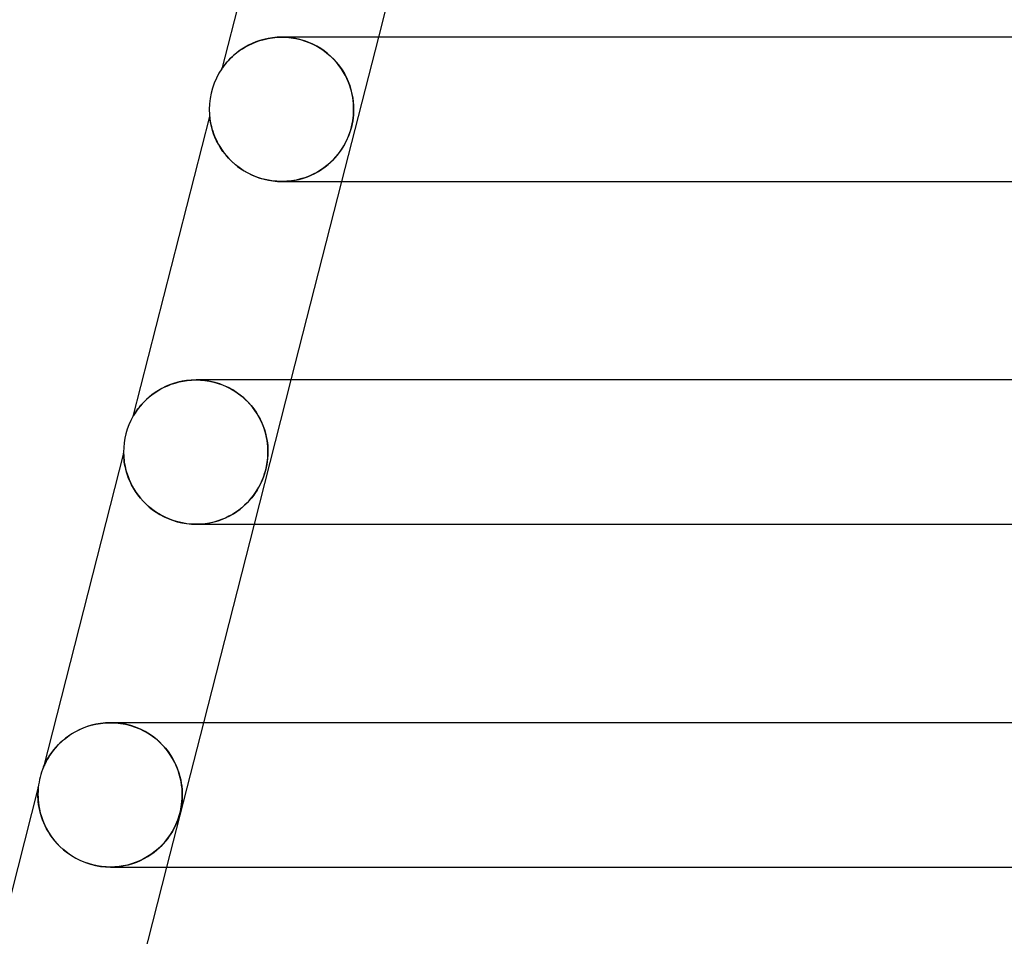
# Model space of a CAD drawing. Header units: millimetres. Extents: x -258 to 258, y -2 to 190.
# Tile 6 of 45: x -191 to -163, y 93 to 118. Entities that reach past the tile are written whole.
import ezdxf

# ---------------------------------------------------------------- set-up
doc = ezdxf.new("R2010")
doc.units = ezdxf.units.MM
doc.layers.add('HIDDEN', color=7, linetype='Continuous')
doc.layers.add('THICK', color=7, linetype='Continuous')

msp = doc.modelspace()

# ---------------------------------------------------------------- linework, layer by layer
at = {"layer": 'HIDDEN'}
for p, q in [((-183.986, 117.938), (-184.1, 117.906)), ((-183.867, 117.964), (-183.986, 117.938)), ((-183.745, 117.984), (-183.867, 117.964)), ((-183.62, 117.996), (-183.745, 117.984)), ((-183.493, 118), (-183.62, 117.996)), ((-183.367, 117.996), (-183.493, 118)), ((-183.493, 118), (-183.365, 117.996)), ((-183.239, 117.984), (-183.367, 117.996)), ((-183.365, 117.996), (-183.234, 117.984)), ((-183.113, 117.964), (-183.239, 117.984)), ((-183.234, 117.984), (-183.103, 117.962)), ((-182.987, 117.936), (-183.113, 117.964)), ((-183.103, 117.962), (-182.971, 117.932)), ((-182.864, 117.9), (-182.987, 117.936)), ((-182.971, 117.932), (-182.84, 117.892)), ((-181.823, 114), (-180.801, 118)), ((-184.594, 117.672), (-184.674, 117.617)), ((-184.507, 117.725), (-184.594, 117.672)), ((-184.414, 117.776), (-184.507, 117.725)), ((-184.314, 117.824), (-184.414, 117.776)), ((-184.209, 117.867), (-184.314, 117.824)), ((-184.1, 117.906), (-184.209, 117.867)), ((-182.744, 117.856), (-182.864, 117.9)), ((-182.84, 117.892), (-182.712, 117.843)), ((-182.628, 117.805), (-182.744, 117.856)), ((-182.712, 117.843), (-182.588, 117.785)), ((-182.517, 117.748), (-182.628, 117.805)), ((-182.588, 117.785), (-182.469, 117.72)), ((-182.412, 117.685), (-182.517, 117.748)), ((-182.469, 117.72), (-182.355, 117.647)), ((-182.313, 117.617), (-182.412, 117.685)), ((-182.355, 117.647), (-182.247, 117.567)), ((-184.931, 117.396), (-184.98, 117.344)), ((-184.876, 117.449), (-184.931, 117.396)), ((-184.815, 117.505), (-184.876, 117.449)), ((-184.748, 117.561), (-184.815, 117.505)), ((-184.674, 117.617), (-184.748, 117.561)), ((-182.219, 117.544), (-182.313, 117.617)), ((-182.247, 117.567), (-182.147, 117.482)), ((-182.132, 117.467), (-182.219, 117.544)), ((-182.147, 117.482), (-182.055, 117.391)), ((-182.05, 117.387), (-182.132, 117.467)), ((-182.055, 117.391), (-181.969, 117.296)), ((-181.975, 117.303), (-182.05, 117.387)), ((-185.149, 117.132), (-185.153, 117.126)), ((-185.136, 117.15), (-185.149, 117.132)), ((-185.116, 117.177), (-185.136, 117.15)), ((-185.09, 117.212), (-185.116, 117.177)), ((-185.06, 117.251), (-185.09, 117.212)), ((-185.023, 117.295), (-185.06, 117.251)), ((-184.98, 117.344), (-185.023, 117.295)), ((-181.906, 117.217), (-181.975, 117.303)), ((-181.969, 117.296), (-181.891, 117.197)), ((-181.842, 117.129), (-181.906, 117.217)), ((-181.891, 117.197), (-181.82, 117.095)), ((-181.785, 117.04), (-181.842, 117.129)), ((-181.82, 117.095), (-181.756, 116.989)), ((-181.734, 116.95), (-181.785, 117.04)), ((-181.756, 116.989), (-181.699, 116.881)), ((-181.688, 116.859), (-181.734, 116.95)), ((-181.699, 116.881), (-181.65, 116.771)), ((-181.649, 116.769), (-181.688, 116.859)), ((-181.65, 116.771), (-181.607, 116.658)), ((-181.614, 116.679), (-181.649, 116.769)), ((-181.585, 116.589), (-181.614, 116.679)), ((-181.607, 116.658), (-181.572, 116.545)), ((-181.56, 116.501), (-181.585, 116.589)), ((-181.572, 116.545), (-181.544, 116.432)), ((-181.54, 116.413), (-181.56, 116.501)), ((-181.544, 116.432), (-181.523, 116.32)), ((-181.524, 116.328), (-181.54, 116.413)), ((-181.512, 116.244), (-181.524, 116.328)), ((-181.523, 116.32), (-181.509, 116.211)), ((-181.504, 116.161), (-181.512, 116.244)), ((-181.509, 116.211), (-181.501, 116.104)), ((-181.499, 116.08), (-181.504, 116.161)), ((-181.501, 116.104), (-181.498, 116)), ((-181.498, 116), (-181.499, 116.08)), ((-185.49, 115.805), (-185.489, 115.795)), ((-185.489, 115.795), (-185.486, 115.768)), ((-185.486, 115.768), (-185.481, 115.727)), ((-181.525, 115.679), (-181.513, 115.761)), ((-181.513, 115.763), (-181.524, 115.68)), ((-181.505, 115.843), (-181.513, 115.763)), ((-181.513, 115.761), (-181.505, 115.842)), ((-181.5, 115.922), (-181.505, 115.843)), ((-181.505, 115.842), (-181.5, 115.921)), ((-181.5, 115.921), (-181.498, 116)), ((-181.498, 116), (-181.5, 115.922)), ((-185.481, 115.727), (-185.473, 115.679)), ((-185.473, 115.679), (-185.465, 115.63)), ((-185.465, 115.63), (-185.454, 115.58)), ((-185.454, 115.58), (-185.441, 115.524)), ((-185.441, 115.524), (-185.425, 115.463)), ((-185.425, 115.463), (-185.405, 115.397)), ((-181.56, 115.509), (-181.584, 115.424)), ((-181.58, 115.434), (-181.559, 115.515)), ((-181.54, 115.595), (-181.56, 115.509)), ((-181.559, 115.515), (-181.54, 115.597)), ((-181.524, 115.68), (-181.54, 115.595)), ((-181.54, 115.597), (-181.525, 115.679)), ((-185.405, 115.397), (-185.381, 115.328)), ((-185.381, 115.328), (-185.353, 115.255)), ((-185.353, 115.255), (-185.32, 115.179)), ((-181.696, 115.133), (-181.662, 115.207)), ((-181.642, 115.257), (-181.675, 115.178)), ((-181.662, 115.207), (-181.632, 115.281)), ((-181.611, 115.339), (-181.642, 115.257)), ((-181.632, 115.281), (-181.605, 115.356)), ((-181.584, 115.424), (-181.611, 115.339)), ((-181.605, 115.356), (-181.58, 115.434)), ((-185.32, 115.179), (-185.283, 115.101)), ((-185.283, 115.101), (-185.24, 115.022)), ((-185.24, 115.022), (-185.193, 114.943)), ((-185.193, 114.943), (-185.141, 114.864)), ((-181.871, 114.836), (-181.82, 114.911)), ((-181.795, 114.951), (-181.843, 114.876)), ((-181.82, 114.911), (-181.774, 114.985)), ((-181.751, 115.026), (-181.795, 114.951)), ((-181.774, 114.985), (-181.733, 115.059)), ((-181.711, 115.102), (-181.751, 115.026)), ((-181.733, 115.059), (-181.696, 115.133)), ((-181.675, 115.178), (-181.711, 115.102)), ((-185.141, 114.864), (-185.084, 114.786)), ((-185.084, 114.786), (-185.021, 114.709)), ((-185.021, 114.709), (-184.954, 114.634)), ((-182.016, 114.655), (-182.085, 114.583)), ((-182.055, 114.613), (-181.989, 114.686)), ((-181.953, 114.729), (-182.016, 114.655)), ((-181.989, 114.686), (-181.927, 114.761)), ((-181.895, 114.803), (-181.953, 114.729)), ((-181.927, 114.761), (-181.871, 114.836)), ((-181.843, 114.876), (-181.895, 114.803)), ((-184.954, 114.634), (-184.881, 114.56)), ((-184.881, 114.56), (-184.802, 114.489)), ((-184.802, 114.489), (-184.718, 114.42)), ((-184.718, 114.42), (-184.629, 114.355)), ((-182.327, 114.376), (-182.42, 114.313)), ((-182.379, 114.34), (-182.289, 114.404)), ((-182.24, 114.443), (-182.327, 114.376)), ((-182.289, 114.404), (-182.206, 114.471)), ((-182.159, 114.512), (-182.24, 114.443)), ((-182.206, 114.471), (-182.128, 114.541)), ((-182.085, 114.583), (-182.159, 114.512)), ((-182.128, 114.541), (-182.055, 114.613)), ((-184.629, 114.355), (-184.533, 114.293)), ((-184.533, 114.293), (-184.433, 114.236)), ((-184.433, 114.236), (-184.327, 114.184)), ((-184.327, 114.184), (-184.216, 114.137)), ((-184.216, 114.137), (-184.101, 114.096)), ((-184.101, 114.096), (-183.983, 114.062)), ((-183.005, 114.06), (-182.891, 114.092)), ((-182.848, 114.106), (-182.967, 114.07)), ((-182.891, 114.092), (-182.78, 114.131)), ((-182.733, 114.15), (-182.848, 114.106)), ((-182.78, 114.131), (-182.674, 114.175)), ((-182.624, 114.199), (-182.733, 114.15)), ((-182.674, 114.175), (-182.571, 114.225)), ((-182.519, 114.253), (-182.624, 114.199)), ((-182.571, 114.225), (-182.473, 114.28)), ((-182.42, 114.313), (-182.519, 114.253)), ((-182.473, 114.28), (-182.379, 114.34)), ((-183.983, 114.062), (-183.861, 114.035)), ((-183.861, 114.035), (-183.737, 114.015)), ((-183.737, 114.015), (-183.612, 114.004)), ((-183.612, 114.004), (-183.487, 114)), ((-183.49, 114), (-183.489, 114)), ((-183.487, 114), (-183.363, 114.004)), ((-183.35, 114.005), (-183.485, 114)), ((-183.363, 114.004), (-183.241, 114.016)), ((-183.219, 114.019), (-183.35, 114.005)), ((-183.241, 114.016), (-183.121, 114.034)), ((-183.091, 114.04), (-183.219, 114.019)), ((-183.121, 114.034), (-183.005, 114.06)), ((-182.967, 114.07), (-183.091, 114.04)), ((-186.603, 108.36), (-186.711, 108.314)), ((-186.491, 108.401), (-186.603, 108.36)), ((-186.373, 108.435), (-186.491, 108.401)), ((-186.252, 108.462), (-186.373, 108.435)), ((-186.127, 108.483), (-186.252, 108.462)), ((-185.998, 108.496), (-186.127, 108.483)), ((-185.867, 108.5), (-185.998, 108.496)), ((-185.868, 108.5), (-185.746, 108.496)), ((-185.735, 108.496), (-185.867, 108.5)), ((-185.746, 108.496), (-185.622, 108.485)), ((-185.601, 108.483), (-185.735, 108.496)), ((-185.622, 108.485), (-185.498, 108.466)), ((-185.468, 108.46), (-185.601, 108.483)), ((-185.498, 108.466), (-185.373, 108.439)), ((-185.337, 108.429), (-185.468, 108.46)), ((-185.373, 108.439), (-185.25, 108.403)), ((-185.208, 108.389), (-185.337, 108.429)), ((-185.25, 108.403), (-185.13, 108.36)), ((-185.084, 108.341), (-185.208, 108.389)), ((-185.13, 108.36), (-185.012, 108.309)), ((-184.249, 104.5), (-183.227, 108.5)), ((-187.09, 108.086), (-187.169, 108.023)), ((-187.003, 108.149), (-187.09, 108.086)), ((-186.911, 108.208), (-187.003, 108.149)), ((-186.813, 108.263), (-186.911, 108.208)), ((-186.711, 108.314), (-186.813, 108.263)), ((-184.964, 108.286), (-185.084, 108.341)), ((-185.012, 108.309), (-184.899, 108.251)), ((-184.85, 108.223), (-184.964, 108.286)), ((-184.899, 108.251), (-184.79, 108.187)), ((-184.742, 108.155), (-184.85, 108.223)), ((-184.79, 108.187), (-184.688, 108.117)), ((-184.641, 108.081), (-184.742, 108.155)), ((-184.688, 108.117), (-184.591, 108.041)), ((-187.363, 107.834), (-187.414, 107.776)), ((-187.305, 107.896), (-187.363, 107.834)), ((-187.241, 107.959), (-187.305, 107.896)), ((-187.169, 108.023), (-187.241, 107.959)), ((-184.546, 108.002), (-184.641, 108.081)), ((-184.591, 108.041), (-184.501, 107.961)), ((-184.458, 107.919), (-184.546, 108.002)), ((-184.501, 107.961), (-184.416, 107.877)), ((-184.376, 107.833), (-184.458, 107.919)), ((-184.416, 107.877), (-184.338, 107.789)), ((-184.302, 107.744), (-184.376, 107.833)), ((-187.581, 107.543), (-187.599, 107.513)), ((-187.559, 107.579), (-187.581, 107.543)), ((-187.53, 107.621), (-187.559, 107.579)), ((-187.497, 107.669), (-187.53, 107.621)), ((-187.458, 107.721), (-187.497, 107.669)), ((-187.414, 107.776), (-187.458, 107.721)), ((-184.338, 107.789), (-184.267, 107.698)), ((-184.234, 107.652), (-184.302, 107.744)), ((-184.267, 107.698), (-184.201, 107.605)), ((-184.172, 107.558), (-184.234, 107.652)), ((-184.201, 107.605), (-184.142, 107.509)), ((-184.117, 107.463), (-184.172, 107.558)), ((-187.611, 107.494), (-187.615, 107.487)), ((-187.599, 107.513), (-187.611, 107.494)), ((-184.142, 107.509), (-184.09, 107.412)), ((-184.068, 107.368), (-184.117, 107.463)), ((-184.09, 107.412), (-184.044, 107.315)), ((-184.026, 107.274), (-184.068, 107.368)), ((-184.044, 107.315), (-184.004, 107.218)), ((-183.99, 107.18), (-184.026, 107.274)), ((-184.004, 107.218), (-183.971, 107.122)), ((-183.96, 107.088), (-183.99, 107.18)), ((-183.971, 107.122), (-183.943, 107.028)), ((-183.935, 106.997), (-183.96, 107.088)), ((-183.943, 107.028), (-183.92, 106.935)), ((-183.914, 106.908), (-183.935, 106.997)), ((-183.92, 106.935), (-183.902, 106.845)), ((-183.899, 106.821), (-183.914, 106.908)), ((-183.902, 106.845), (-183.889, 106.757)), ((-183.887, 106.737), (-183.899, 106.821)), ((-183.889, 106.757), (-183.88, 106.67)), ((-183.879, 106.656), (-183.887, 106.737)), ((-187.875, 106.468), (-187.875, 106.463)), ((-187.875, 106.463), (-187.874, 106.448)), ((-187.874, 106.448), (-187.873, 106.423)), ((-183.88, 106.67), (-183.875, 106.585)), ((-183.875, 106.577), (-183.879, 106.656)), ((-183.874, 106.5), (-183.876, 106.413)), ((-183.875, 106.585), (-183.874, 106.5)), ((-183.874, 106.5), (-183.875, 106.577)), ((-183.875, 106.424), (-183.874, 106.5)), ((-187.873, 106.423), (-187.871, 106.385)), ((-187.871, 106.385), (-187.868, 106.34)), ((-187.868, 106.34), (-187.863, 106.288)), ((-187.863, 106.288), (-187.856, 106.234)), ((-187.856, 106.234), (-187.848, 106.177)), ((-187.848, 106.177), (-187.836, 106.114)), ((-183.891, 106.243), (-183.903, 106.161)), ((-183.903, 106.162), (-183.894, 106.218)), ((-183.894, 106.218), (-183.886, 106.281)), ((-183.882, 106.327), (-183.891, 106.243)), ((-183.886, 106.281), (-183.88, 106.35)), ((-183.876, 106.413), (-183.882, 106.327)), ((-183.88, 106.35), (-183.875, 106.424)), ((-187.836, 106.114), (-187.821, 106.047)), ((-187.821, 106.047), (-187.803, 105.975)), ((-187.803, 105.975), (-187.78, 105.9)), ((-183.966, 105.902), (-183.994, 105.819)), ((-183.98, 105.857), (-183.965, 105.905)), ((-183.941, 105.988), (-183.966, 105.902)), ((-183.965, 105.905), (-183.95, 105.955)), ((-183.95, 105.955), (-183.936, 106.006)), ((-183.92, 106.075), (-183.941, 105.988)), ((-183.936, 106.006), (-183.924, 106.058)), ((-183.924, 106.058), (-183.913, 106.109)), ((-183.903, 106.161), (-183.92, 106.075)), ((-183.913, 106.109), (-183.903, 106.162)), ((-187.78, 105.9), (-187.753, 105.82)), ((-187.753, 105.82), (-187.721, 105.738)), ((-187.721, 105.738), (-187.683, 105.653)), ((-187.683, 105.653), (-187.639, 105.566)), ((-184.059, 105.66), (-184.095, 105.586)), ((-184.085, 105.606), (-184.05, 105.679)), ((-184.025, 105.738), (-184.059, 105.66)), ((-184.05, 105.679), (-184.022, 105.745)), ((-183.994, 105.819), (-184.025, 105.738)), ((-184.022, 105.745), (-183.999, 105.804)), ((-183.999, 105.804), (-183.98, 105.857)), ((-187.639, 105.566), (-187.589, 105.478)), ((-187.589, 105.478), (-187.534, 105.391)), ((-187.534, 105.391), (-187.472, 105.304)), ((-184.274, 105.298), (-184.219, 105.376)), ((-184.217, 105.379), (-184.267, 105.308)), ((-184.219, 105.376), (-184.169, 105.454)), ((-184.172, 105.448), (-184.217, 105.379)), ((-184.132, 105.516), (-184.172, 105.448)), ((-184.169, 105.454), (-184.124, 105.531)), ((-184.095, 105.586), (-184.132, 105.516)), ((-184.124, 105.531), (-184.085, 105.606)), ((-187.472, 105.304), (-187.404, 105.219)), ((-187.404, 105.219), (-187.331, 105.136)), ((-187.331, 105.136), (-187.25, 105.055)), ((-184.448, 105.095), (-184.52, 105.025)), ((-184.477, 105.066), (-184.403, 105.143)), ((-184.382, 105.166), (-184.448, 105.095)), ((-184.403, 105.143), (-184.336, 105.22)), ((-184.322, 105.237), (-184.382, 105.166)), ((-184.336, 105.22), (-184.274, 105.298)), ((-184.267, 105.308), (-184.322, 105.237)), ((-187.25, 105.055), (-187.164, 104.978)), ((-187.164, 104.978), (-187.071, 104.904)), ((-187.071, 104.904), (-186.972, 104.834)), ((-186.972, 104.834), (-186.867, 104.769)), ((-184.767, 104.831), (-184.858, 104.774)), ((-184.827, 104.793), (-184.732, 104.855)), ((-184.68, 104.892), (-184.767, 104.831)), ((-184.732, 104.855), (-184.642, 104.921)), ((-184.598, 104.957), (-184.68, 104.892)), ((-184.642, 104.921), (-184.557, 104.992)), ((-184.52, 105.025), (-184.598, 104.957)), ((-184.557, 104.992), (-184.477, 105.066)), ((-186.867, 104.769), (-186.755, 104.709)), ((-186.755, 104.709), (-186.638, 104.656)), ((-186.638, 104.656), (-186.516, 104.609)), ((-186.516, 104.609), (-186.39, 104.57)), ((-186.39, 104.57), (-186.261, 104.54)), ((-186.261, 104.54), (-186.129, 104.518)), ((-185.378, 104.56), (-185.494, 104.535)), ((-185.486, 104.536), (-185.366, 104.563)), ((-185.266, 104.592), (-185.378, 104.56)), ((-185.366, 104.563), (-185.25, 104.597)), ((-185.158, 104.63), (-185.266, 104.592)), ((-185.25, 104.597), (-185.138, 104.638)), ((-185.054, 104.673), (-185.158, 104.63)), ((-185.138, 104.638), (-185.03, 104.684)), ((-184.954, 104.721), (-185.054, 104.673)), ((-185.03, 104.684), (-184.926, 104.736)), ((-184.858, 104.774), (-184.954, 104.721)), ((-184.926, 104.736), (-184.827, 104.793)), ((-186.129, 104.518), (-185.997, 104.504)), ((-185.997, 104.504), (-185.865, 104.5)), ((-185.865, 104.5), (-185.736, 104.504)), ((-185.737, 104.504), (-185.862, 104.5)), ((-185.614, 104.516), (-185.737, 104.504)), ((-185.736, 104.504), (-185.61, 104.516)), ((-185.494, 104.535), (-185.614, 104.516)), ((-185.61, 104.516), (-185.486, 104.536)), ((-189, 98.851), (-189.109, 98.803)), ((-188.886, 98.894), (-189, 98.851)), ((-188.767, 98.93), (-188.886, 98.894)), ((-188.642, 98.959), (-188.767, 98.93)), ((-188.513, 98.981), (-188.642, 98.959)), ((-188.379, 98.995), (-188.513, 98.981)), ((-188.242, 99), (-188.379, 98.995)), ((-188.103, 98.995), (-188.242, 99)), ((-188.242, 99), (-188.102, 98.995)), ((-188.24, 99), (-188.24, 99)), ((-187.962, 98.981), (-188.103, 98.995)), ((-188.102, 98.995), (-187.962, 98.981)), ((-187.82, 98.956), (-187.962, 98.981)), ((-187.962, 98.981), (-187.822, 98.956)), ((-187.822, 98.956), (-187.685, 98.922)), ((-187.679, 98.92), (-187.82, 98.956)), ((-187.685, 98.922), (-187.552, 98.878)), ((-187.541, 98.874), (-187.679, 98.92)), ((-187.552, 98.878), (-187.424, 98.826)), ((-187.407, 98.818), (-187.541, 98.874)), ((-187.424, 98.826), (-187.302, 98.767)), ((-187.277, 98.753), (-187.407, 98.818)), ((-186.675, 95), (-185.654, 99)), ((-189.488, 98.568), (-189.568, 98.502)), ((-189.403, 98.631), (-189.488, 98.568)), ((-189.31, 98.693), (-189.403, 98.631)), ((-189.212, 98.75), (-189.31, 98.693)), ((-189.109, 98.803), (-189.212, 98.75)), ((-187.302, 98.767), (-187.187, 98.7)), ((-187.155, 98.68), (-187.277, 98.753)), ((-187.187, 98.7), (-187.078, 98.627)), ((-187.039, 98.599), (-187.155, 98.68)), ((-187.078, 98.627), (-186.976, 98.549)), ((-186.932, 98.512), (-187.039, 98.599)), ((-186.976, 98.549), (-186.882, 98.467)), ((-189.77, 98.297), (-189.826, 98.229)), ((-189.709, 98.366), (-189.77, 98.297)), ((-189.641, 98.434), (-189.709, 98.366)), ((-189.568, 98.502), (-189.641, 98.434)), ((-186.832, 98.418), (-186.932, 98.512)), ((-186.882, 98.467), (-186.795, 98.38)), ((-186.741, 98.321), (-186.832, 98.418)), ((-186.795, 98.38), (-186.715, 98.291)), ((-186.658, 98.219), (-186.741, 98.321)), ((-186.715, 98.291), (-186.642, 98.198)), ((-189.96, 98.036), (-189.993, 97.979)), ((-189.921, 98.097), (-189.96, 98.036)), ((-189.876, 98.162), (-189.921, 98.097)), ((-189.826, 98.229), (-189.876, 98.162)), ((-186.583, 98.114), (-186.658, 98.219)), ((-186.642, 98.198), (-186.576, 98.104)), ((-186.516, 98.006), (-186.583, 98.114)), ((-186.576, 98.104), (-186.517, 98.008)), ((-186.517, 98.008), (-186.464, 97.91)), ((-186.458, 97.897), (-186.516, 98.006)), ((-190.094, 97.773), (-190.096, 97.769)), ((-190.088, 97.788), (-190.094, 97.773)), ((-190.078, 97.812), (-190.088, 97.788)), ((-190.063, 97.844), (-190.078, 97.812)), ((-190.044, 97.883), (-190.063, 97.844)), ((-190.021, 97.928), (-190.044, 97.883)), ((-189.993, 97.979), (-190.021, 97.928)), ((-186.464, 97.91), (-186.418, 97.811)), ((-186.408, 97.788), (-186.458, 97.897)), ((-186.418, 97.811), (-186.377, 97.711)), ((-186.366, 97.68), (-186.408, 97.788)), ((-186.377, 97.711), (-186.343, 97.611)), ((-186.331, 97.574), (-186.366, 97.68)), ((-186.343, 97.611), (-186.314, 97.512)), ((-186.304, 97.469), (-186.331, 97.574)), ((-186.314, 97.512), (-186.292, 97.417)), ((-186.282, 97.368), (-186.304, 97.469)), ((-190.243, 97.172), (-190.244, 97.157)), ((-190.242, 97.184), (-190.243, 97.172)), ((-190.241, 97.193), (-190.242, 97.184)), ((-190.24, 97.201), (-190.241, 97.193)), ((-190.239, 97.206), (-190.24, 97.201)), ((-190.239, 97.211), (-190.239, 97.21)), ((-190.239, 97.21), (-190.239, 97.206)), ((-186.292, 97.417), (-186.275, 97.325)), ((-186.267, 97.27), (-186.282, 97.368)), ((-186.275, 97.325), (-186.262, 97.237)), ((-186.256, 97.175), (-186.267, 97.27)), ((-186.262, 97.237), (-186.255, 97.153)), ((-186.251, 97.085), (-186.256, 97.175)), ((-190.249, 97.025), (-190.25, 97)), ((-190.25, 97), (-190.248, 96.936)), ((-190.248, 97.074), (-190.249, 97.05)), ((-190.249, 97.05), (-190.249, 97.025)), ((-190.247, 97.098), (-190.248, 97.074)), ((-190.248, 96.936), (-190.244, 96.863)), ((-190.246, 97.12), (-190.247, 97.098)), ((-190.245, 97.14), (-190.246, 97.12)), ((-190.244, 97.157), (-190.245, 97.14)), ((-186.258, 96.819), (-186.252, 96.907)), ((-186.255, 97.153), (-186.25, 97.074)), ((-186.251, 96.929), (-186.255, 96.854)), ((-186.252, 96.907), (-186.249, 97)), ((-186.249, 97), (-186.251, 97.085)), ((-186.249, 97), (-186.251, 96.929)), ((-186.25, 97.074), (-186.249, 97)), ((-190.244, 96.863), (-190.237, 96.782)), ((-190.237, 96.782), (-190.225, 96.695)), ((-190.225, 96.695), (-190.208, 96.601)), ((-186.289, 96.606), (-186.278, 96.667)), ((-186.274, 96.691), (-186.288, 96.61)), ((-186.278, 96.667), (-186.267, 96.738)), ((-186.263, 96.773), (-186.274, 96.691)), ((-186.267, 96.738), (-186.258, 96.819)), ((-186.255, 96.854), (-186.263, 96.773)), ((-190.208, 96.601), (-190.185, 96.502)), ((-190.185, 96.502), (-190.155, 96.398)), ((-190.155, 96.398), (-190.117, 96.291)), ((-186.352, 96.37), (-186.376, 96.3)), ((-186.373, 96.309), (-186.352, 96.368)), ((-186.328, 96.445), (-186.352, 96.37)), ((-186.352, 96.368), (-186.334, 96.426)), ((-186.334, 96.426), (-186.317, 96.487)), ((-186.307, 96.527), (-186.328, 96.445)), ((-186.317, 96.487), (-186.302, 96.547)), ((-186.288, 96.61), (-186.307, 96.527)), ((-186.302, 96.547), (-186.289, 96.606)), ((-190.117, 96.291), (-190.071, 96.182)), ((-190.071, 96.182), (-190.019, 96.075)), ((-186.492, 96.045), (-186.456, 96.115)), ((-186.458, 96.111), (-186.489, 96.051)), ((-186.43, 96.17), (-186.458, 96.111)), ((-186.456, 96.115), (-186.424, 96.182)), ((-186.402, 96.234), (-186.43, 96.17)), ((-186.424, 96.182), (-186.397, 96.247)), ((-186.376, 96.3), (-186.402, 96.234)), ((-186.397, 96.247), (-186.373, 96.309)), ((-190.019, 96.075), (-189.958, 95.969)), ((-189.958, 95.969), (-189.89, 95.864)), ((-189.89, 95.864), (-189.815, 95.762)), ((-186.682, 95.755), (-186.628, 95.828)), ((-186.609, 95.854), (-186.66, 95.785)), ((-186.628, 95.828), (-186.577, 95.901)), ((-186.564, 95.922), (-186.609, 95.854)), ((-186.577, 95.901), (-186.532, 95.974)), ((-186.524, 95.988), (-186.564, 95.922)), ((-186.532, 95.974), (-186.492, 96.045)), ((-186.489, 96.051), (-186.524, 95.988)), ((-189.815, 95.762), (-189.731, 95.664)), ((-189.731, 95.664), (-189.639, 95.569)), ((-189.639, 95.569), (-189.54, 95.479)), ((-186.951, 95.476), (-186.876, 95.543)), ((-186.845, 95.573), (-186.919, 95.504)), ((-186.876, 95.543), (-186.807, 95.612)), ((-186.777, 95.644), (-186.845, 95.573)), ((-186.807, 95.612), (-186.742, 95.683)), ((-186.716, 95.715), (-186.777, 95.644)), ((-186.742, 95.683), (-186.682, 95.755)), ((-186.66, 95.785), (-186.716, 95.715)), ((-189.54, 95.479), (-189.433, 95.394)), ((-189.433, 95.394), (-189.318, 95.315)), ((-189.318, 95.315), (-189.195, 95.243)), ((-187.257, 95.261), (-187.352, 95.21)), ((-187.303, 95.235), (-187.207, 95.29)), ((-187.166, 95.316), (-187.257, 95.261)), ((-187.207, 95.29), (-187.116, 95.349)), ((-187.079, 95.375), (-187.166, 95.316)), ((-187.116, 95.349), (-187.031, 95.411)), ((-186.997, 95.438), (-187.079, 95.375)), ((-187.031, 95.411), (-186.951, 95.476)), ((-186.919, 95.504), (-186.997, 95.438)), ((-189.195, 95.243), (-189.067, 95.179)), ((-189.067, 95.179), (-188.933, 95.124)), ((-188.933, 95.124), (-188.796, 95.079)), ((-188.796, 95.079), (-188.656, 95.044)), ((-188.656, 95.044), (-188.515, 95.019)), ((-188.515, 95.019), (-188.375, 95.005)), ((-188.375, 95.005), (-188.236, 95)), ((-188.24, 95), (-188.24, 95)), ((-188.118, 95.004), (-188.239, 95)), ((-188.236, 95), (-188.105, 95.005)), ((-187.999, 95.015), (-188.118, 95.004)), ((-188.105, 95.005), (-187.978, 95.017)), ((-187.883, 95.032), (-187.999, 95.015)), ((-187.978, 95.017), (-187.855, 95.038)), ((-187.77, 95.056), (-187.883, 95.032)), ((-187.855, 95.038), (-187.735, 95.065)), ((-187.66, 95.087), (-187.77, 95.056)), ((-187.735, 95.065), (-187.62, 95.099)), ((-187.553, 95.123), (-187.66, 95.087)), ((-187.62, 95.099), (-187.51, 95.139)), ((-187.45, 95.164), (-187.553, 95.123)), ((-187.51, 95.139), (-187.404, 95.185)), ((-187.352, 95.21), (-187.45, 95.164)), ((-187.404, 95.185), (-187.303, 95.235))]:
    msp.add_line(p, q, dxfattribs=at)
at = {"layer": 'THICK'}
for p, q in [((-183.098, 125.173), (-185.153, 117.126)), ((-180.801, 118), (-179.397, 123.5)), ((-184.096, 117.907), (-183.983, 117.939)), ((-183.983, 117.939), (-183.867, 117.965)), ((-183.867, 117.965), (-183.746, 117.984)), ((-183.746, 117.984), (-183.621, 117.996)), ((-183.621, 117.996), (-183.493, 118)), ((-1.906, 118), (-183.49, 118)), ((-184.659, 117.627), (-184.58, 117.681)), ((-184.58, 117.681), (-184.494, 117.733)), ((-184.494, 117.733), (-184.402, 117.782)), ((-184.402, 117.782), (-184.305, 117.828)), ((-184.305, 117.828), (-184.203, 117.87)), ((-184.203, 117.87), (-184.096, 117.907)), ((-185.002, 117.319), (-184.96, 117.365)), ((-184.96, 117.365), (-184.912, 117.414)), ((-184.912, 117.414), (-184.859, 117.466)), ((-184.859, 117.466), (-184.799, 117.519)), ((-184.799, 117.519), (-184.732, 117.573)), ((-184.732, 117.573), (-184.659, 117.627)), ((-185.153, 117.126), (-185.15, 117.13)), ((-185.15, 117.13), (-185.141, 117.143)), ((-185.141, 117.143), (-185.125, 117.166)), ((-185.125, 117.166), (-185.102, 117.197)), ((-185.102, 117.197), (-185.073, 117.234)), ((-185.073, 117.234), (-185.04, 117.275)), ((-185.04, 117.275), (-185.002, 117.319)), ((-185.49, 115.805), (-187.615, 107.487)), ((-185.49, 115.801), (-185.49, 115.805)), ((-185.489, 115.789), (-185.49, 115.801)), ((-185.487, 115.768), (-185.489, 115.789)), ((-185.482, 115.736), (-185.487, 115.768)), ((-185.475, 115.691), (-185.482, 115.736)), ((-185.465, 115.634), (-185.475, 115.691)), ((-185.451, 115.567), (-185.465, 115.634)), ((-185.433, 115.492), (-185.451, 115.567)), ((-185.409, 115.41), (-185.433, 115.492)), ((-185.379, 115.322), (-185.409, 115.41)), ((-185.342, 115.228), (-185.379, 115.322)), ((-185.298, 115.131), (-185.342, 115.228)), ((-185.246, 115.032), (-185.298, 115.131)), ((-185.186, 114.933), (-185.246, 115.032)), ((-185.12, 114.834), (-185.186, 114.933)), ((-185.045, 114.738), (-185.12, 114.834)), ((-184.963, 114.644), (-185.045, 114.738)), ((-184.873, 114.553), (-184.963, 114.644)), ((-184.775, 114.466), (-184.873, 114.553)), ((-184.67, 114.384), (-184.775, 114.466)), ((-184.557, 114.308), (-184.67, 114.384)), ((-184.437, 114.238), (-184.557, 114.308)), ((-184.311, 114.176), (-184.437, 114.238)), ((-184.179, 114.123), (-184.311, 114.176)), ((-184.043, 114.078), (-184.179, 114.123)), ((-183.904, 114.043), (-184.043, 114.078)), ((-183.764, 114.019), (-183.904, 114.043)), ((-183.624, 114.005), (-183.764, 114.019)), ((-183.485, 114), (-183.624, 114.005)), ((-183.49, 114), (-2, 114)), ((-183.227, 108.5), (-181.823, 114)), ((-186.653, 108.34), (-186.552, 108.379)), ((-186.552, 108.379), (-186.448, 108.414)), ((-186.448, 108.414), (-186.339, 108.443)), ((-186.339, 108.443), (-186.226, 108.467)), ((-186.226, 108.467), (-186.11, 108.485)), ((-186.11, 108.485), (-185.991, 108.496)), ((-185.991, 108.496), (-185.868, 108.5)), ((-1.921, 108.5), (-185.865, 108.5)), ((-187.162, 108.029), (-187.088, 108.087)), ((-187.088, 108.087), (-187.01, 108.144)), ((-187.01, 108.144), (-186.928, 108.198)), ((-186.928, 108.198), (-186.841, 108.249)), ((-186.841, 108.249), (-186.749, 108.296)), ((-186.749, 108.296), (-186.653, 108.34)), ((-187.394, 107.799), (-187.345, 107.854)), ((-187.345, 107.854), (-187.29, 107.911)), ((-187.29, 107.911), (-187.229, 107.97)), ((-187.229, 107.97), (-187.162, 108.029)), ((-187.594, 107.521), (-187.57, 107.561)), ((-187.57, 107.561), (-187.54, 107.608)), ((-187.54, 107.608), (-187.509, 107.652)), ((-187.509, 107.652), (-187.476, 107.697)), ((-187.476, 107.697), (-187.438, 107.746)), ((-187.438, 107.746), (-187.394, 107.799)), ((-187.615, 107.487), (-187.61, 107.495)), ((-187.61, 107.495), (-187.594, 107.521)), ((-187.875, 106.468), (-190.096, 97.769)), ((-187.875, 106.463), (-187.875, 106.468)), ((-187.874, 106.446), (-187.875, 106.463)), ((-187.873, 106.418), (-187.874, 106.446)), ((-187.871, 106.382), (-187.873, 106.418)), ((-187.868, 106.337), (-187.871, 106.382)), ((-187.863, 106.286), (-187.868, 106.337)), ((-187.856, 106.229), (-187.863, 106.286)), ((-187.846, 106.167), (-187.856, 106.229)), ((-187.833, 106.098), (-187.846, 106.167)), ((-187.815, 106.023), (-187.833, 106.098)), ((-187.794, 105.944), (-187.815, 106.023)), ((-187.767, 105.86), (-187.794, 105.944)), ((-187.735, 105.773), (-187.767, 105.86)), ((-187.697, 105.683), (-187.735, 105.773)), ((-187.652, 105.591), (-187.697, 105.683)), ((-187.601, 105.498), (-187.652, 105.591)), ((-187.544, 105.406), (-187.601, 105.498)), ((-187.48, 105.315), (-187.544, 105.406)), ((-187.41, 105.226), (-187.48, 105.315)), ((-187.334, 105.139), (-187.41, 105.226)), ((-187.251, 105.056), (-187.334, 105.139)), ((-187.161, 104.976), (-187.251, 105.056)), ((-187.066, 104.9), (-187.161, 104.976)), ((-186.964, 104.829), (-187.066, 104.9)), ((-186.856, 104.763), (-186.964, 104.829)), ((-186.742, 104.703), (-186.856, 104.763)), ((-186.623, 104.65), (-186.742, 104.703)), ((-186.501, 104.604), (-186.623, 104.65)), ((-186.375, 104.566), (-186.501, 104.604)), ((-186.247, 104.537), (-186.375, 104.566)), ((-186.118, 104.516), (-186.247, 104.537)), ((-185.99, 104.504), (-186.118, 104.516)), ((-185.862, 104.5), (-185.99, 104.504)), ((-185.865, 104.5), (-2, 104.5)), ((-185.654, 99), (-184.249, 104.5)), ((-189.125, 98.795), (-189.013, 98.846)), ((-189.013, 98.846), (-188.895, 98.891)), ((-188.895, 98.891), (-188.772, 98.928)), ((-188.772, 98.928), (-188.645, 98.959)), ((-188.645, 98.959), (-188.513, 98.981)), ((-188.513, 98.981), (-188.379, 98.995)), ((-188.379, 98.995), (-188.242, 99)), ((-1.935, 99), (-188.24, 99)), ((-189.6, 98.472), (-189.518, 98.544)), ((-189.518, 98.544), (-189.429, 98.612)), ((-189.429, 98.612), (-189.334, 98.678)), ((-189.334, 98.678), (-189.233, 98.739)), ((-189.233, 98.739), (-189.125, 98.795)), ((-189.81, 98.25), (-189.746, 98.325)), ((-189.746, 98.325), (-189.676, 98.399)), ((-189.676, 98.399), (-189.6, 98.472)), ((-190, 97.967), (-189.963, 98.031)), ((-189.963, 98.031), (-189.919, 98.101)), ((-189.919, 98.101), (-189.867, 98.175)), ((-189.867, 98.175), (-189.81, 98.25)), ((-190.096, 97.769), (-190.095, 97.772)), ((-190.095, 97.772), (-190.091, 97.782)), ((-190.091, 97.782), (-190.083, 97.799)), ((-190.083, 97.799), (-190.072, 97.825)), ((-190.072, 97.825), (-190.055, 97.862)), ((-190.055, 97.862), (-190.03, 97.91)), ((-190.03, 97.91), (-190, 97.967)), ((-190.239, 97.211), (-214.056, 3.947)), ((-190.244, 97.156), (-190.243, 97.171)), ((-190.243, 97.171), (-190.242, 97.183)), ((-190.242, 97.183), (-190.241, 97.193)), ((-190.241, 97.193), (-190.24, 97.201)), ((-190.24, 97.201), (-190.239, 97.207)), ((-190.239, 97.21), (-190.239, 97.211)), ((-190.239, 97.207), (-190.239, 97.21)), ((-190.25, 97), (-190.249, 97.027)), ((-190.249, 96.942), (-190.25, 97)), ((-190.249, 97.052), (-190.248, 97.076)), ((-190.249, 97.027), (-190.249, 97.052)), ((-190.245, 96.877), (-190.249, 96.942)), ((-190.248, 97.076), (-190.247, 97.099)), ((-190.247, 97.099), (-190.246, 97.12)), ((-190.246, 97.12), (-190.245, 97.139)), ((-190.245, 97.139), (-190.244, 97.156)), ((-190.24, 96.806), (-190.245, 96.877)), ((-190.23, 96.73), (-190.24, 96.806)), ((-190.217, 96.648), (-190.23, 96.73)), ((-190.2, 96.564), (-190.217, 96.648)), ((-190.179, 96.48), (-190.2, 96.564)), ((-190.153, 96.395), (-190.179, 96.48)), ((-190.124, 96.31), (-190.153, 96.395)), ((-190.09, 96.224), (-190.124, 96.31)), ((-190.051, 96.139), (-190.09, 96.224)), ((-190.008, 96.055), (-190.051, 96.139)), ((-189.96, 95.971), (-190.008, 96.055)), ((-189.907, 95.888), (-189.96, 95.971)), ((-189.849, 95.807), (-189.907, 95.888)), ((-189.785, 95.726), (-189.849, 95.807)), ((-189.716, 95.648), (-189.785, 95.726)), ((-189.642, 95.571), (-189.716, 95.648)), ((-189.562, 95.497), (-189.642, 95.571)), ((-189.476, 95.427), (-189.562, 95.497)), ((-189.385, 95.359), (-189.476, 95.427)), ((-189.288, 95.296), (-189.385, 95.359)), ((-189.186, 95.238), (-189.288, 95.296)), ((-189.079, 95.185), (-189.186, 95.238)), ((-188.968, 95.137), (-189.079, 95.185)), ((-188.852, 95.096), (-188.968, 95.137)), ((-188.732, 95.062), (-188.852, 95.096)), ((-188.611, 95.035), (-188.732, 95.062)), ((-188.487, 95.015), (-188.611, 95.035)), ((-188.363, 95.004), (-188.487, 95.015)), ((-188.239, 95), (-188.363, 95.004)), ((-188.24, 95), (-2, 95)), ((-188.08, 89.5), (-186.675, 95))]:
    msp.add_line(p, q, dxfattribs=at)
for centre, start, end in [((-183.5, 116), 145.7417, 180), ((-183.5, 116), 180, 185.6068), ((-185.875, 106.5), 150.4351, 180), ((-185.875, 106.5), 180, 180.9132), ((-188.25, 97), 157.3964, 173.9519)]:
    msp.add_arc(centre, 2, start, end, dxfattribs=at)

doc.saveas('drawing.dxf')
